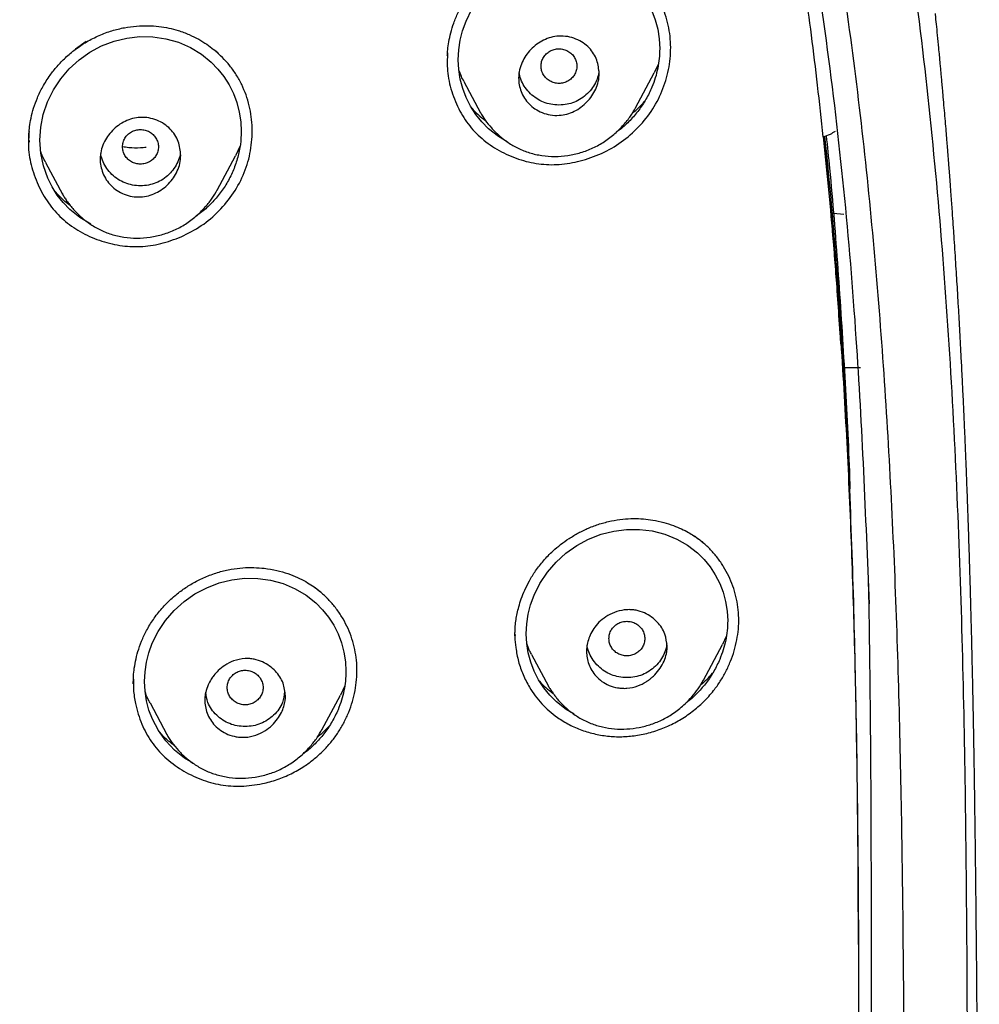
# Model space of a CAD drawing. Header units: millimetres. Extents: x 8 to 1894, y 12 to 2738.
# Tile 91 of 158: x 730 to 751, y 1861 to 1883. Entities that reach past the tile are written whole.
import ezdxf

# ---------------------------------------------------------------- set-up
doc = ezdxf.new("R2010")
doc.units = ezdxf.units.MM

msp = doc.modelspace()

# ---------------------------------------------------------------- linework, layer by layer
at = {"color": 7, "linetype": 'Continuous', "lineweight": 30}
for p, q in [((731.305, 1882.126), (731.063, 1881.955)), ((739.366, 1881.702), (739.366, 1881.684)), ((744.081, 1881.633), (743.985, 1881.428)), ((743.57, 1880.646), (743.986, 1881.427)), ((739.737, 1881.238), (740.112, 1880.534)), ((740.115, 1880.535), (740.11, 1880.543)), ((730.022, 1879.926), (730.022, 1879.914)), ((730.03, 1879.914), (730.03, 1879.883)), ((734.74, 1879.797), (734.636, 1879.576)), ((734.229, 1878.811), (734.637, 1879.576)), ((730.398, 1879.427), (730.774, 1878.722)), ((730.776, 1878.723), (730.771, 1878.734)), ((748.22, 1878.27), (747.991, 1878.29)), ((748.146, 1875.533), (748.12, 1875.919)), ((748.236, 1874.852), (748.589, 1874.852)), ((740.878, 1868.886), (740.878, 1868.867)), ((740.88, 1868.892), (740.88, 1868.868)), ((745.595, 1868.846), (745.509, 1868.667)), ((745.085, 1867.871), (745.509, 1868.666)), ((741.247, 1868.446), (741.623, 1867.741)), ((732.357, 1867.815), (732.357, 1867.8)), ((737.076, 1867.746), (736.979, 1867.539)), ((736.566, 1866.761), (736.981, 1867.538)), ((732.73, 1867.363), (733.106, 1866.657))]:
    msp.add_line(p, q, dxfattribs=at)
at = {"color": 7, "linetype": 'Continuous', "lineweight": 30, "flags": 128}
for points in [[(740.706, 1879.89), (740.507, 1880.006), (740.285, 1880.182), (740.135, 1880.335), (740.002, 1880.502), (739.888, 1880.683), (739.791, 1880.878), (739.713, 1881.082), (739.658, 1881.291), (739.625, 1881.505), (739.613, 1881.723), (739.624, 1881.941), (739.656, 1882.158), (739.71, 1882.371), (739.786, 1882.583), (739.916, 1882.848)], [(743.933, 1882.811), (744.009, 1882.61), (744.065, 1882.401), (744.099, 1882.186), (744.11, 1881.969), (744.11, 1881.969)], [(731.409, 1878.047), (731.405, 1878.049), (731.159, 1878.197), (730.938, 1878.377), (730.788, 1878.532), (730.656, 1878.701), (730.542, 1878.883), (730.446, 1879.08), (730.348, 1879.355), (730.29, 1879.637), (730.27, 1879.926), (730.289, 1880.215), (730.346, 1880.501), (730.443, 1880.784), (730.572, 1881.048), (730.735, 1881.297), (730.926, 1881.522), (731.145, 1881.72), (731.389, 1881.891), (731.649, 1882.029), (731.929, 1882.137), (732.213, 1882.206), (732.503, 1882.239), (732.795, 1882.234), (733.081, 1882.191), (733.362, 1882.111), (733.63, 1881.995), (733.876, 1881.847), (734.098, 1881.668), (734.247, 1881.514), (734.379, 1881.346), (734.494, 1881.163), (734.591, 1880.967), (734.666, 1880.764), (734.721, 1880.555), (734.755, 1880.339), (734.766, 1880.122), (734.766, 1880.122)], [(742.201, 1867.113), (742.024, 1867.214), (741.803, 1867.386), (741.653, 1867.536), (741.52, 1867.7), (741.405, 1867.878), (741.308, 1868.071), (741.23, 1868.273), (741.174, 1868.481), (741.141, 1868.693), (741.129, 1868.91), (741.14, 1869.128), (741.173, 1869.343), (741.228, 1869.557), (741.305, 1869.768), (741.436, 1870.033), (741.602, 1870.282), (741.797, 1870.508), (742.017, 1870.708), (742.258, 1870.878), (742.522, 1871.02), (742.8, 1871.129), (743.083, 1871.202), (743.371, 1871.239), (743.661, 1871.239), (743.944, 1871.203), (744.221, 1871.131), (744.489, 1871.023), (744.733, 1870.884), (744.954, 1870.713), (745.104, 1870.564), (745.236, 1870.401), (745.351, 1870.224), (745.449, 1870.033), (745.526, 1869.833), (745.581, 1869.627), (745.616, 1869.412), (745.627, 1869.197), (745.627, 1869.197)], [(733.695, 1866.017), (733.496, 1866.134), (733.275, 1866.31), (733.08, 1866.516), (732.916, 1866.747), (732.783, 1867.002), (732.706, 1867.205), (732.651, 1867.413), (732.618, 1867.625), (732.607, 1867.841), (732.618, 1868.058), (732.65, 1868.273), (732.705, 1868.485), (732.781, 1868.695), (732.911, 1868.958), (733.076, 1869.206), (733.27, 1869.43), (733.49, 1869.627), (733.734, 1869.798), (733.996, 1869.936), (734.274, 1870.043), (734.558, 1870.113), (734.847, 1870.147), (735.138, 1870.144), (735.423, 1870.104), (735.702, 1870.027), (735.969, 1869.914), (736.213, 1869.771), (736.435, 1869.595), (736.584, 1869.445), (736.716, 1869.279), (736.831, 1869.1), (736.927, 1868.907), (737.003, 1868.707), (737.059, 1868.499), (737.093, 1868.285), (737.104, 1868.07), (737.104, 1868.07)]]:
    msp.add_lwpolyline(points, dxfattribs=at)
at = {"color": 7, "linetype": 'Continuous', "lineweight": 30}
for points, knots in [([(746.132, 1815.757), (746.593, 1816.986), (747.512, 1819.43), (748.495, 1823.2), (749.27, 1826.981), (749.853, 1830.774), (750.34, 1834.96), (750.695, 1839.539), (750.905, 1844.504), (751, 1850.051), (750.99, 1856.181), (750.978, 1862.911), (750.875, 1869.659), (750.555, 1876.437), (750.011, 1882.093), (749.341, 1886.616), (748.676, 1890.014), (747.796, 1893.398), (746.641, 1896.743), (745.224, 1899.819), (743.546, 1902.583), (741.653, 1904.998), (739.443, 1907.143), (737.004, 1908.998), (734.422, 1910.596), (731.301, 1912.198), (727.614, 1913.72), (723.365, 1915.089), (719.049, 1916.171), (714.683, 1916.999), (710.282, 1917.567), (705.871, 1917.891), (701.478, 1918.018), (697.107, 1918.029), (692.736, 1918.017), (688.344, 1917.889), (683.933, 1917.567), (679.531, 1917), (675.166, 1916.172), (670.85, 1915.09), (666.6, 1913.72), (662.914, 1912.199), (659.793, 1910.597), (657.21, 1908.999), (654.772, 1907.144), (652.562, 1904.999), (650.668, 1902.583), (648.991, 1899.82), (647.573, 1896.743), (646.418, 1893.398), (645.539, 1890.015), (644.873, 1886.617), (644.203, 1882.094), (643.659, 1876.438), (643.34, 1869.66), (643.237, 1862.911), (643.225, 1856.181), (643.214, 1849.6), (643.338, 1843.147), (643.685, 1836.823), (644.263, 1831.363), (644.982, 1826.779), (645.752, 1823.066), (646.726, 1819.364), (647.629, 1816.964), (648.083, 1815.757)], [0, 0, 0, 0, 0.01422, 0.028301, 0.042283, 0.056188, 0.070046, 0.088148, 0.106186, 0.124159, 0.148558, 0.172923, 0.197399, 0.221993, 0.24671, 0.259145, 0.27167, 0.284302, 0.297067, 0.309991, 0.320883, 0.3319, 0.342924, 0.353811, 0.364567, 0.375221, 0.391058, 0.40678, 0.422432, 0.438055, 0.453668, 0.469227, 0.484683, 0.500001, 0.515318, 0.530774, 0.546334, 0.561944, 0.577571, 0.59322, 0.608942, 0.624779, 0.635434, 0.646191, 0.657076, 0.668103, 0.679114, 0.690014, 0.702933, 0.7157, 0.728331, 0.740856, 0.753291, 0.778008, 0.802602, 0.827078, 0.851444, 0.875842, 0.898728, 0.921719, 0.944802, 0.958463, 0.9722, 0.986034, 1, 1, 1, 1]), ([(744.739, 1815.879), (745.115, 1816.867), (745.867, 1818.84), (746.729, 1821.881), (747.443, 1824.951), (748.014, 1828.045), (748.474, 1831.154), (748.907, 1834.867), (749.256, 1839.185), (749.479, 1844.107), (749.58, 1849.251), (749.585, 1854.616), (749.57, 1860.206), (749.512, 1865.798), (749.34, 1871.395), (748.985, 1876.991), (748.481, 1881.644), (747.916, 1885.349), (747.389, 1888.116), (746.731, 1890.86), (745.916, 1893.569), (744.909, 1896.22), (743.78, 1898.572), (742.562, 1900.615), (741.314, 1902.363), (739.899, 1903.989), (738.155, 1905.637), (736.053, 1907.245), (733.602, 1908.777), (730.864, 1910.199), (727.851, 1911.495), (724.575, 1912.652), (721.236, 1913.618), (717.85, 1914.414), (714.145, 1915.105), (710.119, 1915.633), (705.784, 1915.961), (701.445, 1916.093), (697.108, 1916.106), (692.771, 1916.091), (688.43, 1915.958), (684.095, 1915.634), (680.069, 1915.105), (676.364, 1914.415), (672.979, 1913.618), (669.64, 1912.651), (666.364, 1911.494), (663.349, 1910.2), (660.612, 1908.777), (658.162, 1907.245), (656.061, 1905.636), (654.316, 1903.989), (652.903, 1902.362), (651.652, 1900.616), (650.437, 1898.572), (649.307, 1896.22), (648.299, 1893.569), (647.485, 1890.86), (646.827, 1888.116), (646.299, 1885.35), (645.734, 1881.644), (645.231, 1876.992), (644.876, 1871.395), (644.703, 1865.798), (644.645, 1860.206), (644.63, 1854.617), (644.636, 1849.326), (644.73, 1844.331), (644.934, 1839.633), (645.293, 1834.941), (645.773, 1830.841), (646.323, 1827.337), (646.885, 1824.423), (647.579, 1821.533), (648.408, 1818.67), (649.119, 1816.81), (649.475, 1815.879)], [0, 0, 0, 0, 0.011709, 0.0234, 0.035079, 0.046745, 0.058401, 0.070053, 0.08835, 0.106637, 0.124908, 0.145647, 0.166375, 0.187119, 0.207887, 0.228673, 0.249479, 0.259892, 0.270315, 0.28075, 0.291198, 0.301658, 0.31213, 0.319994, 0.327864, 0.335737, 0.343609, 0.354092, 0.364563, 0.37502, 0.38755, 0.400066, 0.41258, 0.425091, 0.437599, 0.45323, 0.468841, 0.484431, 0.499999, 0.515569, 0.531166, 0.546782, 0.562408, 0.574915, 0.587424, 0.599934, 0.612454, 0.624987, 0.635443, 0.645912, 0.656393, 0.664263, 0.672136, 0.680006, 0.687871, 0.698343, 0.708803, 0.71925, 0.729685, 0.740108, 0.750521, 0.771326, 0.792113, 0.81288, 0.833624, 0.854353, 0.875091, 0.892532, 0.909986, 0.927451, 0.944927, 0.955919, 0.966921, 0.977933, 0.988958, 1, 1, 1, 1]), ([(747.762, 1879.999), (747.72, 1880.384), (747.638, 1881.14), (747.501, 1882.255), (747.357, 1883.33), (747.202, 1884.378), (747.02, 1885.506), (746.805, 1886.712), (746.552, 1887.979), (746.289, 1889.16), (746.02, 1890.256), (745.747, 1891.269), (745.461, 1892.242), (745.159, 1893.178), (744.844, 1894.085), (744.616, 1894.677), (744.503, 1894.971)], [0, 0, 0, 0, 0.075629, 0.148774, 0.219442, 0.287672, 0.355801, 0.442638, 0.526807, 0.608264, 0.678737, 0.747131, 0.812909, 0.876424, 0.938775, 1, 1, 1, 1]), ([(748.792, 1869.573), (748.712, 1871.549), (748.542, 1875.75), (748.023, 1881.056), (747.334, 1885.466), (746.925, 1887.731), (746.613, 1888.868), (746.597, 1888.926)], [0, 0, 0, 0, 0.304408, 0.647009, 0.818932, 0.990796, 1, 1, 1, 1]), ([(739.367, 1881.818), (739.37, 1881.859), (739.376, 1881.961), (739.4, 1882.129), (739.443, 1882.33), (739.511, 1882.549), (739.609, 1882.783), (739.742, 1883.028), (739.915, 1883.275), (740.11, 1883.495), (740.32, 1883.686), (740.537, 1883.847), (740.78, 1883.995), (740.958, 1884.072), (741.049, 1884.111)], [0, 0, 0, 0, 0.0423082, 0.103352, 0.1721196, 0.2487247, 0.333331, 0.4257854, 0.5253, 0.6320957, 0.7171991, 0.8067541, 0.9009461, 1, 1, 1, 1]), ([(742.453, 1879.494), (742.613, 1879.551), (742.933, 1879.667), (743.363, 1879.952), (743.735, 1880.305), (744.034, 1880.724), (744.241, 1881.191), (744.353, 1881.685), (744.364, 1882.187), (744.271, 1882.677), (744.073, 1883.129), (743.79, 1883.533), (743.54, 1883.741), (743.415, 1883.845)], [0, 0, 0, 0, 0.091727, 0.18295, 0.273894, 0.364886, 0.455868, 0.546584, 0.637206, 0.728054, 0.818937, 0.909565, 1, 1, 1, 1]), ([(742.317, 1808.875), (742.364, 1808.939), (742.458, 1809.069), (742.591, 1809.259), (742.713, 1809.432), (742.816, 1809.58), (742.917, 1809.728), (743.019, 1809.878), (743.126, 1810.038), (743.261, 1810.241), (743.43, 1810.5), (743.639, 1810.827), (743.817, 1811.115), (743.964, 1811.356), (744.075, 1811.541), (744.184, 1811.725), (744.286, 1811.901), (744.382, 1812.068), (744.481, 1812.241), (744.586, 1812.43), (744.695, 1812.628), (744.798, 1812.819), (744.89, 1812.992), (744.964, 1813.133), (745.021, 1813.242), (745.064, 1813.325), (745.106, 1813.408), (745.156, 1813.506), (745.218, 1813.628), (745.29, 1813.773), (745.368, 1813.931), (745.446, 1814.092), (745.517, 1814.24), (745.576, 1814.364), (745.623, 1814.464), (745.666, 1814.557), (745.715, 1814.663), (745.777, 1814.796), (745.847, 1814.952), (745.921, 1815.117), (745.994, 1815.281), (746.062, 1815.437), (746.125, 1815.584), (746.182, 1815.718), (746.23, 1815.83), (746.265, 1815.915), (746.294, 1815.984), (746.321, 1816.05), (746.353, 1816.127), (746.399, 1816.239), (746.461, 1816.392), (746.54, 1816.59), (746.629, 1816.818), (746.733, 1817.085), (746.85, 1817.395), (746.964, 1817.706), (747.06, 1817.972), (747.136, 1818.187), (747.209, 1818.394), (747.29, 1818.629), (747.381, 1818.899), (747.461, 1819.141), (747.527, 1819.343), (747.571, 1819.482), (747.61, 1819.602), (747.639, 1819.695), (747.663, 1819.773), (747.689, 1819.855), (747.72, 1819.956), (747.763, 1820.094), (747.816, 1820.268), (747.874, 1820.465), (747.931, 1820.657), (747.983, 1820.836), (748.039, 1821.028), (748.095, 1821.225), (748.151, 1821.427), (748.2, 1821.605), (748.245, 1821.768), (748.288, 1821.928), (748.334, 1822.101), (748.387, 1822.302), (748.445, 1822.526), (748.523, 1822.831), (748.617, 1823.212), (748.725, 1823.659), (748.824, 1824.087), (748.898, 1824.414), (748.948, 1824.638), (748.975, 1824.763), (748.998, 1824.867), (749.019, 1824.964), (749.045, 1825.085), (749.078, 1825.243), (749.12, 1825.442), (749.173, 1825.7), (749.238, 1826.019), (749.313, 1826.4), (749.393, 1826.819), (749.458, 1827.173), (749.506, 1827.437), (749.533, 1827.588), (749.553, 1827.701), (749.567, 1827.784), (749.58, 1827.856), (749.594, 1827.938), (749.612, 1828.043), (749.637, 1828.184), (749.667, 1828.361), (749.701, 1828.565), (749.735, 1828.773), (749.767, 1828.975), (749.811, 1829.247), (749.863, 1829.585), (749.925, 1829.991), (749.984, 1830.395), (750.03, 1830.716), (750.061, 1830.944), (750.078, 1831.066), (750.091, 1831.16), (750.101, 1831.232), (750.11, 1831.3), (750.122, 1831.389), (750.139, 1831.515), (750.161, 1831.681), (750.187, 1831.884), (750.23, 1832.224), (750.286, 1832.673), (750.349, 1833.204), (750.4, 1833.654), (750.442, 1834.03), (750.474, 1834.334), (750.502, 1834.602), (750.526, 1834.832), (750.546, 1835.029), (750.564, 1835.213), (750.583, 1835.41), (750.605, 1835.641), (750.629, 1835.905), (750.656, 1836.2), (750.684, 1836.516), (750.713, 1836.848), (750.74, 1837.184), (750.767, 1837.516), (750.792, 1837.845), (750.817, 1838.17), (750.838, 1838.471), (750.857, 1838.741), (750.873, 1838.972), (750.887, 1839.176), (750.897, 1839.341), (750.906, 1839.471), (750.912, 1839.573), (750.919, 1839.68), (750.926, 1839.804), (750.936, 1839.956), (750.946, 1840.134), (750.958, 1840.333), (750.97, 1840.54), (750.981, 1840.744), (750.991, 1840.941), (751.001, 1841.131), (751.014, 1841.374), (751.028, 1841.662), (751.043, 1841.988), (751.057, 1842.289), (751.069, 1842.568), (751.08, 1842.826), (751.089, 1843.06), (751.096, 1843.24), (751.101, 1843.369), (751.105, 1843.462), (751.109, 1843.568), (751.113, 1843.701), (751.119, 1843.861), (751.125, 1844.051), (751.134, 1844.297), (751.143, 1844.59), (751.153, 1844.914), (751.161, 1845.227), (751.171, 1845.598), (751.181, 1846.019), (751.192, 1846.48), (751.2, 1846.909), (751.206, 1847.241), (751.21, 1847.486), (751.213, 1847.651), (751.215, 1847.813), (751.217, 1847.96), (751.219, 1848.082), (751.22, 1848.17), (751.221, 1848.241), (751.222, 1848.314), (751.223, 1848.409), (751.225, 1848.55), (751.228, 1848.746), (751.23, 1849.005), (751.233, 1849.308), (751.236, 1849.641), (751.239, 1850.086), (751.242, 1850.642), (751.245, 1851.315), (751.245, 1852.014), (751.245, 1852.741), (751.244, 1853.365), (751.242, 1853.863), (751.241, 1854.21), (751.239, 1854.511), (751.238, 1854.767), (751.237, 1854.968), (751.236, 1855.118), (751.235, 1855.23), (751.235, 1855.338), (751.234, 1855.456), (751.233, 1855.62), (751.232, 1855.838), (751.23, 1856.117), (751.227, 1856.438), (751.225, 1856.8), (751.222, 1857.204), (751.217, 1857.794), (751.211, 1858.547), (751.204, 1859.442), (751.197, 1860.308), (751.19, 1861.144), (751.183, 1861.949), (751.175, 1862.723), (751.167, 1863.47), (751.158, 1864.19), (751.149, 1864.88), (751.142, 1865.419), (751.136, 1865.811), (751.132, 1866.054), (751.128, 1866.25), (751.126, 1866.405), (751.123, 1866.543), (751.121, 1866.69), (751.118, 1866.859), (751.114, 1867.049), (751.11, 1867.268), (751.105, 1867.509), (751.098, 1867.836), (751.09, 1868.228), (751.081, 1868.609), (751.074, 1868.901), (751.068, 1869.107), (751.063, 1869.298), (751.059, 1869.468), (751.055, 1869.618), (751.051, 1869.762), (751.046, 1869.929), (751.04, 1870.134), (751.033, 1870.372), (751.025, 1870.628), (751.017, 1870.889), (751.009, 1871.153), (750.999, 1871.428), (750.99, 1871.697), (750.981, 1871.947), (750.972, 1872.173), (750.963, 1872.425), (750.951, 1872.728), (750.936, 1873.084), (750.92, 1873.451), (750.905, 1873.809), (750.889, 1874.145), (750.873, 1874.476), (750.856, 1874.825), (750.836, 1875.199), (750.816, 1875.587), (750.795, 1875.96), (750.775, 1876.312), (750.756, 1876.626), (750.738, 1876.917), (750.72, 1877.198), (750.701, 1877.494), (750.681, 1877.799), (750.66, 1878.101), (750.642, 1878.36), (750.626, 1878.58), (750.611, 1878.78), (750.596, 1878.989), (750.581, 1879.187), (750.568, 1879.353), (750.557, 1879.492), (750.547, 1879.623), (750.536, 1879.766), (750.522, 1879.937), (750.506, 1880.135), (750.487, 1880.355), (750.467, 1880.59), (750.447, 1880.82), (750.43, 1881.019), (750.415, 1881.182), (750.403, 1881.318), (750.391, 1881.444), (750.38, 1881.563), (750.369, 1881.686), (750.356, 1881.826), (750.337, 1882.023), (750.314, 1882.258), (750.29, 1882.506), (750.274, 1882.666), (750.266, 1882.744), (750.265, 1882.751)], [0, 0, 0, 0, 0.003145, 0.006366, 0.009143, 0.01148, 0.013454, 0.016205, 0.018584, 0.021023, 0.025791, 0.030886, 0.036347, 0.039169, 0.042023, 0.044896, 0.04759, 0.050044, 0.052507, 0.055469, 0.058583, 0.061438, 0.064036, 0.066315, 0.067706, 0.068906, 0.069985, 0.071398, 0.073226, 0.075359, 0.07781, 0.080156, 0.082385, 0.084264, 0.085573, 0.086737, 0.088269, 0.090192, 0.092505, 0.094975, 0.097323, 0.099549, 0.101653, 0.103632, 0.105267, 0.106443, 0.107251, 0.10817, 0.109268, 0.110546, 0.112919, 0.115736, 0.118941, 0.122511, 0.12702, 0.13195, 0.135549, 0.138094, 0.140957, 0.144158, 0.147873, 0.152145, 0.154199, 0.156234, 0.15789, 0.159146, 0.160048, 0.161119, 0.162509, 0.164219, 0.166823, 0.169658, 0.172297, 0.174737, 0.176973, 0.180158, 0.182829, 0.18524, 0.187443, 0.189477, 0.191776, 0.19451, 0.197651, 0.200926, 0.206932, 0.213139, 0.219032, 0.224289, 0.22638, 0.228077, 0.229361, 0.230564, 0.23201, 0.234271, 0.23695, 0.240044, 0.244684, 0.249813, 0.255433, 0.261543, 0.264057, 0.266073, 0.26759, 0.268609, 0.269411, 0.270506, 0.271906, 0.273611, 0.276187, 0.279034, 0.281813, 0.284518, 0.287149, 0.292753, 0.298065, 0.303444, 0.30894, 0.310936, 0.312574, 0.313832, 0.31471, 0.315463, 0.316555, 0.318288, 0.320507, 0.323214, 0.326405, 0.334121, 0.341206, 0.347648, 0.352134, 0.356225, 0.359804, 0.362859, 0.365389, 0.367697, 0.3702, 0.373248, 0.376922, 0.380733, 0.385043, 0.389543, 0.394001, 0.398418, 0.40279, 0.407115, 0.411392, 0.414767, 0.41788, 0.420594, 0.422909, 0.42445, 0.425747, 0.426997, 0.428722, 0.430687, 0.433052, 0.435803, 0.4386, 0.441308, 0.443929, 0.44646, 0.448902, 0.453603, 0.457925, 0.461901, 0.4656, 0.469022, 0.472169, 0.474939, 0.476194, 0.477288, 0.478669, 0.480427, 0.482564, 0.485078, 0.48797, 0.492407, 0.496741, 0.500899, 0.504881, 0.511555, 0.517668, 0.523292, 0.528662, 0.530904, 0.533101, 0.535253, 0.537336, 0.538995, 0.540113, 0.540868, 0.541805, 0.543062, 0.544638, 0.547444, 0.550901, 0.555006, 0.559557, 0.564224, 0.572838, 0.581817, 0.591169, 0.600898, 0.610975, 0.616227, 0.620873, 0.624912, 0.628343, 0.631168, 0.632961, 0.634379, 0.635711, 0.637296, 0.639133, 0.642336, 0.646099, 0.650421, 0.655303, 0.660742, 0.666739, 0.67915, 0.691211, 0.702879, 0.714133, 0.724958, 0.735354, 0.745327, 0.755065, 0.764292, 0.773003, 0.776665, 0.77995, 0.782711, 0.784514, 0.78611, 0.788223, 0.790339, 0.792853, 0.795765, 0.799064, 0.802423, 0.80873, 0.814651, 0.817525, 0.820297, 0.82284, 0.825083, 0.827026, 0.828766, 0.830799, 0.83363, 0.836923, 0.840331, 0.843768, 0.847239, 0.850744, 0.854566, 0.85782, 0.860566, 0.863493, 0.867746, 0.872485, 0.877526, 0.882175, 0.886591, 0.890754, 0.895186, 0.900333, 0.905477, 0.91043, 0.915029, 0.91932, 0.922798, 0.926505, 0.930404, 0.93443, 0.938546, 0.942339, 0.94463, 0.947237, 0.950259, 0.952895, 0.955046, 0.956838, 0.958385, 0.960243, 0.962513, 0.965157, 0.968073, 0.971254, 0.974476, 0.977237, 0.979171, 0.980964, 0.982626, 0.984207, 0.985722, 0.987512, 0.989812, 0.993588, 0.996894, 0.999719, 1, 1, 1, 1]), ([(731.312, 1882.122), (731.406, 1882.172), (731.589, 1882.271), (731.875, 1882.373), (732.154, 1882.442), (732.424, 1882.478), (732.681, 1882.486), (732.923, 1882.47), (733.148, 1882.433), (733.375, 1882.374), (733.598, 1882.291), (733.811, 1882.185), (733.992, 1882.073), (734.136, 1881.967), (734.217, 1881.895), (734.251, 1881.865)], [0, 0, 0, 0, 0.098963, 0.193333, 0.283196, 0.368584, 0.449526, 0.526071, 0.598294, 0.666278, 0.750151, 0.826323, 0.894841, 0.955732, 1, 1, 1, 1]), ([(742.76, 1881.414), (742.756, 1881.353), (742.747, 1881.234), (742.668, 1881.011), (742.498, 1880.765), (742.258, 1880.588), (742.038, 1880.504), (741.856, 1880.474), (741.668, 1880.484), (741.485, 1880.535), (741.323, 1880.619), (741.147, 1880.766), (741, 1880.999), (740.948, 1881.274), (740.974, 1881.497), (741.052, 1881.72), (741.222, 1881.965), (741.461, 1882.142), (741.681, 1882.226), (741.864, 1882.256), (742.054, 1882.245), (742.24, 1882.192), (742.403, 1882.106), (742.576, 1881.957), (742.726, 1881.726), (742.749, 1881.515), (742.76, 1881.414)], [0, 0, 0, 0, 0.032632, 0.064119, 0.124954, 0.187231, 0.218455, 0.249642, 0.285112, 0.319496, 0.352554, 0.384421, 0.4445, 0.500367, 0.532806, 0.564248, 0.624922, 0.687168, 0.718249, 0.749454, 0.785671, 0.820496, 0.853976, 0.885863, 0.945522, 1, 1, 1, 1]), ([(730.021, 1879.863), (730.021, 1879.876), (730.021, 1879.906), (730.021, 1879.976), (730.025, 1880.084), (730.04, 1880.239), (730.072, 1880.43), (730.128, 1880.647), (730.215, 1880.882), (730.336, 1881.129), (730.485, 1881.364), (730.656, 1881.581), (730.843, 1881.775), (731.061, 1881.963), (731.227, 1882.068), (731.312, 1882.122)], [0, 0, 0, 0, 0.01458, 0.03547, 0.078702, 0.136247, 0.208126, 0.294368, 0.383189, 0.483575, 0.595582, 0.687201, 0.785232, 0.889541, 1, 1, 1, 1]), ([(733.424, 1877.768), (733.578, 1877.846), (733.886, 1878), (734.281, 1878.34), (734.607, 1878.74), (734.809, 1879.121), (734.92, 1879.443), (734.996, 1879.774), (735.027, 1880.197), (734.972, 1880.616), (734.877, 1880.937), (734.781, 1881.169), (734.659, 1881.388), (734.469, 1881.659), (734.287, 1881.827), (734.167, 1881.938)], [0, 0, 0, 0, 0.10057, 0.200837, 0.300932, 0.400986, 0.451068, 0.501077, 0.60095, 0.700925, 0.751055, 0.801297, 0.851497, 0.901541, 1, 1, 1, 1]), ([(741.46, 1881.58), (741.463, 1881.546), (741.468, 1881.479), (741.51, 1881.385), (741.574, 1881.304), (741.658, 1881.242), (741.756, 1881.203), (741.86, 1881.189), (741.965, 1881.203), (742.062, 1881.242), (742.146, 1881.304), (742.21, 1881.386), (742.25, 1881.48), (742.265, 1881.581), (742.25, 1881.682), (742.21, 1881.776), (742.146, 1881.857), (742.061, 1881.919), (741.964, 1881.958), (741.859, 1881.971), (741.755, 1881.957), (741.657, 1881.918), (741.573, 1881.857), (741.51, 1881.775), (741.468, 1881.681), (741.462, 1881.614), (741.46, 1881.58)], [0, 0, 0, 0, 0.041659, 0.083341, 0.125, 0.166659, 0.208341, 0.25, 0.291659, 0.333341, 0.375, 0.416659, 0.458341, 0.5, 0.541659, 0.583341, 0.625, 0.666659, 0.708341, 0.75, 0.791659, 0.833341, 0.875, 0.916659, 0.958341, 1, 1, 1, 1]), ([(744.11, 1881.969), (744.108, 1881.896), (744.104, 1881.751), (744.07, 1881.534), (744.014, 1881.318), (743.929, 1881.085), (743.809, 1880.839), (743.645, 1880.589), (743.451, 1880.365), (743.28, 1880.201), (743.169, 1880.125), (743.138, 1880.104)], [0, 0, 0, 0, 0.101242, 0.202271, 0.3042, 0.408124, 0.544211, 0.678926, 0.81467, 0.949259, 1, 1, 1, 1]), ([(739.372, 1881.876), (739.366, 1881.743), (739.355, 1881.45), (739.455, 1881.009), (739.631, 1880.575), (739.89, 1880.191), (740.225, 1879.873), (740.623, 1879.629), (741.06, 1879.456), (741.52, 1879.373), (741.99, 1879.379), (742.297, 1879.455), (742.453, 1879.494)], [0, 0, 0, 0, 0.085829, 0.187763, 0.291557, 0.391058, 0.490455, 0.593944, 0.697638, 0.797475, 0.897086, 1, 1, 1, 1]), ([(739.741, 1881.24), (739.72, 1881.276), (739.673, 1881.356), (739.643, 1881.444), (739.626, 1881.493)], [0, 0, 0, 0, 0.44589, 1, 1, 1, 1]), ([(742.749, 1881.472), (742.748, 1881.45), (742.742, 1881.373), (742.698, 1881.245), (742.616, 1881.095), (742.5, 1880.963), (742.363, 1880.851), (742.208, 1880.77), (742.039, 1880.721), (741.861, 1880.706), (741.682, 1880.721), (741.513, 1880.769), (741.357, 1880.85), (741.221, 1880.961), (741.105, 1881.094), (741.022, 1881.244), (740.98, 1881.36), (740.974, 1881.425), (740.974, 1881.435)], [0, 0, 0, 0, 0.025994, 0.093617, 0.161128, 0.231333, 0.301742, 0.369298, 0.436804, 0.507068, 0.577526, 0.645077, 0.712529, 0.782704, 0.853287, 0.920957, 0.988513, 1, 1, 1, 1]), ([(739.916, 1880.638), (739.959, 1880.592), (740.055, 1880.49), (740.167, 1880.404), (740.228, 1880.356)], [0, 0, 0, 0, 0.444206, 1, 1, 1, 1]), ([(740.108, 1880.543), (740.142, 1880.486), (740.213, 1880.366), (740.356, 1880.193), (740.521, 1880.025), (740.722, 1879.87), (740.949, 1879.739), (741.203, 1879.638), (741.478, 1879.577), (741.767, 1879.557), (742.059, 1879.578), (742.346, 1879.642), (742.623, 1879.746), (742.881, 1879.891), (743.11, 1880.068), (743.302, 1880.261), (743.457, 1880.454), (743.535, 1880.588), (743.571, 1880.651)], [0, 0, 0, 0, 0.046517, 0.098641, 0.156655, 0.217464, 0.280522, 0.345544, 0.41277, 0.481609, 0.550635, 0.619718, 0.688795, 0.757933, 0.826951, 0.890975, 0.948543, 1, 1, 1, 1]), ([(743.494, 1880.525), (743.548, 1880.568), (743.648, 1880.648), (743.731, 1880.745), (743.769, 1880.789)], [0, 0, 0, 0, 0.5441908, 1, 1, 1, 1]), ([(733.416, 1879.586), (733.412, 1879.525), (733.404, 1879.406), (733.325, 1879.184), (733.157, 1878.939), (732.916, 1878.763), (732.695, 1878.681), (732.515, 1878.653), (732.331, 1878.664), (732.152, 1878.714), (731.992, 1878.797), (731.813, 1878.943), (731.659, 1879.181), (731.604, 1879.461), (731.631, 1879.689), (731.707, 1879.91), (731.877, 1880.155), (732.117, 1880.331), (732.337, 1880.413), (732.518, 1880.441), (732.704, 1880.429), (732.885, 1880.378), (733.047, 1880.293), (733.223, 1880.146), (733.381, 1879.91), (733.405, 1879.692), (733.416, 1879.586)], [0, 0, 0, 0, 0.032495, 0.063949, 0.124943, 0.187267, 0.218478, 0.249627, 0.283691, 0.317081, 0.349532, 0.381253, 0.44214, 0.500344, 0.532652, 0.564058, 0.624902, 0.687199, 0.718271, 0.749443, 0.784112, 0.817865, 0.850702, 0.882375, 0.942923, 1, 1, 1, 1]), ([(732.116, 1879.778), (732.119, 1879.744), (732.125, 1879.677), (732.167, 1879.583), (732.23, 1879.501), (732.315, 1879.44), (732.412, 1879.401), (732.517, 1879.387), (732.621, 1879.401), (732.719, 1879.44), (732.803, 1879.502), (732.867, 1879.583), (732.907, 1879.677), (732.921, 1879.779), (732.907, 1879.88), (732.866, 1879.974), (732.802, 1880.055), (732.718, 1880.116), (732.621, 1880.155), (732.516, 1880.169), (732.411, 1880.155), (732.314, 1880.116), (732.23, 1880.054), (732.167, 1879.973), (732.125, 1879.879), (732.119, 1879.811), (732.116, 1879.778)], [0, 0, 0, 0, 0.041659, 0.083341, 0.125, 0.166659, 0.208341, 0.25, 0.291659, 0.333341, 0.375, 0.416659, 0.458341, 0.5, 0.541659, 0.583341, 0.625, 0.666659, 0.708341, 0.75, 0.791659, 0.833341, 0.875, 0.916659, 0.958341, 1, 1, 1, 1]), ([(730.03, 1880.12), (730.021, 1880.003), (730.001, 1879.733), (730.08, 1879.309), (730.244, 1878.872), (730.482, 1878.473), (730.792, 1878.136), (731.168, 1877.869), (731.594, 1877.68), (732.048, 1877.564), (732.512, 1877.539), (732.978, 1877.601), (733.274, 1877.712), (733.424, 1877.768)], [0, 0, 0, 0, 0.070056, 0.161446, 0.25666, 0.350729, 0.441583, 0.5329, 0.628286, 0.722518, 0.813666, 0.905072, 1, 1, 1, 1]), ([(734.766, 1880.122), (734.763, 1880.025), (734.755, 1879.831), (734.694, 1879.542), (734.598, 1879.262), (734.467, 1878.994), (734.304, 1878.746), (734.111, 1878.523), (733.93, 1878.352), (733.807, 1878.268), (733.765, 1878.24)], [0, 0, 0, 0, 0.132587, 0.265294, 0.400566, 0.534328, 0.666636, 0.79978, 0.932057, 1, 1, 1, 1]), ([(747.762, 1879.999), (747.816, 1880.018), (747.912, 1880.051), (747.996, 1880.107), (748.033, 1880.131)], [0, 0, 0, 0, 0.562325, 1, 1, 1, 1]), ([(747.762, 1879.999), (747.84, 1879.211), (747.997, 1877.634), (748.17, 1875.261), (748.306, 1872.882), (748.405, 1870.497), (748.474, 1868.106), (748.526, 1865.254), (748.552, 1861.94), (748.554, 1858.165), (748.554, 1854.702), (748.543, 1851.552), (748.508, 1848.714), (748.468, 1846.575), (748.422, 1845.383), (748.412, 1845.138)], [0, 0, 0, 0, 0.06806, 0.136238, 0.204542, 0.272974, 0.341528, 0.410192, 0.518278, 0.626519, 0.734816, 0.816069, 0.897415, 0.978923, 1, 1, 1, 1]), ([(748.118, 1875.919), (748.102, 1876.161), (748.058, 1876.819), (747.972, 1877.896), (747.875, 1879.016), (747.803, 1879.72), (747.774, 1880.004)], [0, 0, 0, 0, 0.177669, 0.482173, 0.791045, 1, 1, 1, 1]), ([(748.547, 1861.975), (748.545, 1862.491), (748.541, 1863.963), (748.514, 1866.393), (748.457, 1869.266), (748.366, 1871.934), (748.247, 1874.399), (748.099, 1876.657), (747.952, 1878.529), (747.834, 1879.646), (747.795, 1880.012)], [0, 0, 0, 0, 0.085686, 0.244645, 0.403677, 0.562919, 0.688186, 0.813499, 0.938794, 1, 1, 1, 1]), ([(748.365, 1872.142), (748.36, 1872.271), (748.331, 1873.152), (748.245, 1874.787), (748.099, 1877.045), (747.963, 1878.792), (747.859, 1879.785), (747.833, 1880.027)], [0, 0, 0, 0, 0.048634, 0.334886, 0.621244, 0.907562, 1, 1, 1, 1]), ([(732.647, 1879.764), (732.645, 1879.764), (732.603, 1879.758), (732.472, 1879.75), (732.295, 1879.748), (732.163, 1879.772), (732.117, 1879.78)], [0, 0, 0, 0, 0.011996, 0.240879, 0.736138, 1, 1, 1, 1]), ([(730.403, 1879.429), (730.379, 1879.47), (730.331, 1879.551), (730.301, 1879.64), (730.287, 1879.684)], [0, 0, 0, 0, 0.50875, 1, 1, 1, 1]), ([(733.404, 1879.651), (733.403, 1879.636), (733.398, 1879.565), (733.336, 1879.388), (733.201, 1879.195), (733.02, 1879.049), (732.813, 1878.939), (732.574, 1878.899), (732.339, 1878.919), (732.169, 1878.967), (732.014, 1879.048), (731.877, 1879.159), (731.761, 1879.292), (731.679, 1879.442), (731.637, 1879.557), (731.631, 1879.622), (731.631, 1879.63)], [0, 0, 0, 0, 0.0186325, 0.0869393, 0.2253621, 0.2964851, 0.3647245, 0.5032012, 0.5743743, 0.64261, 0.7107447, 0.7816269, 0.8529245, 0.9212799, 0.9895212, 1, 1, 1, 1]), ([(730.951, 1878.465), (730.949, 1878.467), (730.866, 1878.521), (730.742, 1878.633), (730.635, 1878.756), (730.591, 1878.805)], [0, 0, 0, 0, 0.013817, 0.599317, 1, 1, 1, 1]), ([(730.769, 1878.733), (730.783, 1878.707), (730.814, 1878.653), (730.869, 1878.571), (730.933, 1878.486), (731.032, 1878.366), (731.174, 1878.219), (731.376, 1878.059), (731.607, 1877.923), (731.865, 1877.819), (732.145, 1877.755), (732.438, 1877.733), (732.733, 1877.755), (733.022, 1877.818), (733.299, 1877.923), (733.556, 1878.069), (733.781, 1878.244), (733.969, 1878.434), (734.119, 1878.624), (734.196, 1878.755), (734.232, 1878.817)], [0, 0, 0, 0, 0.021421, 0.044433, 0.069256, 0.096104, 0.154899, 0.216558, 0.280504, 0.346459, 0.414774, 0.484469, 0.55414, 0.623636, 0.692885, 0.761929, 0.830226, 0.892991, 0.949483, 1, 1, 1, 1]), ([(748.155, 1875.38), (748.155, 1875.382), (748.148, 1875.497), (748.14, 1875.613), (748.131, 1875.726)], [0, 0, 0, 0, 0.0183416, 1, 1, 1, 1]), ([(740.878, 1868.86), (740.878, 1868.891), (740.878, 1868.96), (740.884, 1869.084), (740.9, 1869.22), (740.927, 1869.366), (740.964, 1869.52), (741.02, 1869.696), (741.097, 1869.891), (741.202, 1870.101), (741.339, 1870.322), (741.514, 1870.547), (741.704, 1870.741), (741.898, 1870.905), (742.087, 1871.039), (742.296, 1871.163), (742.524, 1871.272), (742.77, 1871.365), (742.942, 1871.406), (743.03, 1871.428)], [0, 0, 0, 0, 0.028721, 0.064117, 0.10653, 0.143769, 0.18768, 0.238379, 0.295861, 0.360093, 0.431015, 0.508573, 0.59291, 0.653025, 0.716274, 0.782654, 0.852123, 0.924604, 1, 1, 1, 1]), ([(743.03, 1871.428), (743.114, 1871.442), (743.278, 1871.471), (743.519, 1871.483), (743.743, 1871.475), (743.97, 1871.447), (744.194, 1871.398), (744.409, 1871.33), (744.591, 1871.253), (744.743, 1871.175), (744.866, 1871.1), (744.957, 1871.037), (745.021, 1870.987), (745.065, 1870.951), (745.097, 1870.924), (745.114, 1870.909), (745.121, 1870.903)], [0, 0, 0, 0, 0.111256, 0.216237, 0.314868, 0.407039, 0.519705, 0.620588, 0.709652, 0.786942, 0.852545, 0.906564, 0.939537, 0.966076, 0.986211, 1, 1, 1, 1]), ([(743.616, 1866.642), (743.725, 1866.664), (743.943, 1866.707), (744.258, 1866.824), (744.558, 1866.976), (744.838, 1867.164), (745.093, 1867.384), (745.3, 1867.615), (745.463, 1867.844), (745.59, 1868.063), (745.694, 1868.292), (745.777, 1868.528), (745.835, 1868.77), (745.87, 1869.014), (745.878, 1869.26), (745.86, 1869.503), (745.816, 1869.742), (745.747, 1869.974), (745.654, 1870.196), (745.54, 1870.406), (745.405, 1870.603), (745.249, 1870.784), (745.077, 1870.949), (744.947, 1871.041), (744.883, 1871.087)], [0, 0, 0, 0, 0.056089, 0.111997, 0.167755, 0.223382, 0.278923, 0.334493, 0.376223, 0.417915, 0.459567, 0.501164, 0.5427, 0.584181, 0.625645, 0.667174, 0.708764, 0.750357, 0.79197, 0.833598, 0.875225, 0.916834, 0.958429, 1, 1, 1, 1]), ([(732.356, 1867.789), (732.357, 1867.845), (732.358, 1867.962), (732.378, 1868.149), (732.415, 1868.354), (732.476, 1868.574), (732.564, 1868.809), (732.686, 1869.052), (732.845, 1869.298), (733.046, 1869.54), (733.267, 1869.749), (733.499, 1869.925), (733.734, 1870.068), (733.993, 1870.195), (734.178, 1870.255), (734.272, 1870.286)], [0, 0, 0, 0, 0.0508258, 0.1074339, 0.1698713, 0.2381939, 0.3124635, 0.392756, 0.4790745, 0.571104, 0.6690306, 0.7464937, 0.8274478, 0.9119342, 1, 1, 1, 1]), ([(734.272, 1870.286), (734.362, 1870.309), (734.537, 1870.354), (734.798, 1870.384), (735.045, 1870.389), (735.299, 1870.372), (735.554, 1870.328), (735.802, 1870.257), (736.018, 1870.171), (736.201, 1870.078), (736.354, 1869.982), (736.479, 1869.89), (736.578, 1869.806), (736.655, 1869.733), (736.698, 1869.689), (736.717, 1869.67)], [0, 0, 0, 0, 0.102021, 0.19881, 0.290389, 0.376723, 0.483569, 0.580942, 0.668844, 0.747338, 0.816431, 0.87618, 0.926663, 0.967925, 1, 1, 1, 1]), ([(748.765, 1870.122), (748.766, 1870.091), (748.775, 1869.674), (748.787, 1868.888), (748.802, 1867.782), (748.812, 1866.729), (748.82, 1865.731), (748.824, 1864.786), (748.827, 1863.895), (748.829, 1863.058), (748.83, 1862.304), (748.83, 1861.628), (748.83, 1861.169), (748.83, 1860.883), (748.83, 1860.756), (748.83, 1860.63), (748.83, 1860.507), (748.83, 1860.386), (748.83, 1860.268), (748.83, 1859.848), (748.83, 1859.109), (748.829, 1858.032), (748.826, 1856.901), (748.822, 1855.717), (748.814, 1854.481), (748.801, 1853.191), (748.783, 1851.887), (748.759, 1850.573), (748.727, 1849.252), (748.684, 1847.886), (748.63, 1846.476), (748.562, 1845.023), (748.504, 1844.039), (748.475, 1843.54)], [0, 0, 0, 0, 0.003416, 0.047103, 0.088761, 0.128389, 0.165984, 0.201547, 0.235075, 0.266567, 0.296023, 0.320259, 0.342916, 0.347786, 0.352575, 0.357286, 0.361916, 0.366468, 0.370939, 0.375331, 0.413842, 0.454356, 0.496871, 0.541384, 0.587893, 0.636393, 0.686881, 0.734905, 0.784595, 0.835949, 0.888968, 0.943651, 1, 1, 1, 1]), ([(735.244, 1865.563), (735.353, 1865.59), (735.572, 1865.645), (735.884, 1865.779), (736.154, 1865.933), (736.383, 1866.1), (736.573, 1866.268), (736.747, 1866.454), (736.901, 1866.656), (737.035, 1866.872), (737.146, 1867.099), (737.234, 1867.334), (737.299, 1867.576), (737.339, 1867.822), (737.355, 1868.07), (737.344, 1868.317), (737.306, 1868.56), (737.242, 1868.797), (737.154, 1869.025), (737.043, 1869.242), (736.91, 1869.445), (736.756, 1869.633), (736.592, 1869.799), (736.47, 1869.892), (736.413, 1869.936)], [0, 0, 0, 0, 0.058748, 0.1172771, 0.1756448, 0.2193486, 0.2630027, 0.3066463, 0.3503477, 0.394074, 0.4377489, 0.4813875, 0.5249923, 0.5685659, 0.6121242, 0.6557091, 0.6994018, 0.7431322, 0.7867888, 0.8304088, 0.8740068, 0.9175875, 0.9611584, 1, 1, 1, 1]), ([(744.276, 1868.626), (744.275, 1868.599), (744.273, 1868.544), (744.255, 1868.434), (744.211, 1868.294), (744.123, 1868.134), (744.035, 1868.027), (743.966, 1867.96), (743.925, 1867.922), (743.871, 1867.879), (743.774, 1867.812), (743.611, 1867.731), (743.426, 1867.69), (743.273, 1867.689), (743.138, 1867.704), (742.982, 1867.749), (742.819, 1867.838), (742.687, 1867.953), (742.589, 1868.086), (742.503, 1868.268), (742.469, 1868.457), (742.483, 1868.64), (742.514, 1868.776), (742.572, 1868.92), (742.661, 1869.066), (742.787, 1869.205), (742.952, 1869.324), (743.152, 1869.411), (743.334, 1869.447), (743.479, 1869.447), (743.613, 1869.429), (743.768, 1869.38), (743.928, 1869.288), (744.095, 1869.14), (744.243, 1868.922), (744.265, 1868.72), (744.276, 1868.626)], [0, 0, 0, 0, 0.014539, 0.029281, 0.059888, 0.091726, 0.125064, 0.132483, 0.142244, 0.154398, 0.168913, 0.20464, 0.249767, 0.268811, 0.287482, 0.323271, 0.357165, 0.389392, 0.419689, 0.448438, 0.500576, 0.522355, 0.546984, 0.574148, 0.604165, 0.636688, 0.672132, 0.710336, 0.751163, 0.770356, 0.788912, 0.824792, 0.858721, 0.890678, 0.948771, 1, 1, 1, 1]), ([(742.976, 1868.799), (742.979, 1868.766), (742.984, 1868.698), (743.026, 1868.604), (743.09, 1868.523), (743.174, 1868.462), (743.272, 1868.423), (743.376, 1868.409), (743.481, 1868.423), (743.578, 1868.462), (743.662, 1868.524), (743.726, 1868.605), (743.766, 1868.699), (743.781, 1868.8), (743.766, 1868.901), (743.726, 1868.995), (743.662, 1869.077), (743.578, 1869.138), (743.48, 1869.177), (743.375, 1869.191), (743.271, 1869.177), (743.174, 1869.138), (743.089, 1869.076), (743.026, 1868.995), (742.984, 1868.901), (742.979, 1868.833), (742.976, 1868.799)], [0, 0, 0, 0, 0.041659, 0.083341, 0.125, 0.166659, 0.208341, 0.25, 0.291659, 0.333341, 0.375, 0.416659, 0.458341, 0.5, 0.541659, 0.583341, 0.625, 0.666659, 0.708341, 0.75, 0.791659, 0.833341, 0.875, 0.916659, 0.958341, 1, 1, 1, 1]), ([(745.627, 1869.197), (745.625, 1869.124), (745.621, 1868.979), (745.586, 1868.762), (745.53, 1868.547), (745.444, 1868.313), (745.322, 1868.067), (745.158, 1867.817), (744.962, 1867.593), (744.808, 1867.443), (744.715, 1867.378), (744.702, 1867.369)], [0, 0, 0, 0, 0.104451, 0.208641, 0.313741, 0.420905, 0.561081, 0.699971, 0.840105, 0.978631, 1, 1, 1, 1]), ([(740.877, 1868.886), (740.877, 1868.871), (740.875, 1868.775), (740.897, 1868.574), (740.95, 1868.289), (741.053, 1867.993), (741.183, 1867.737), (741.326, 1867.521), (741.474, 1867.343), (741.64, 1867.182), (741.843, 1867.023), (742.086, 1866.875), (742.371, 1866.751), (742.673, 1866.663), (742.984, 1866.614), (743.301, 1866.603), (743.511, 1866.629), (743.616, 1866.642)], [0, 0, 0, 0, 0.010776, 0.070348, 0.147642, 0.224659, 0.302748, 0.361117, 0.41888, 0.47664, 0.535001, 0.612358, 0.689429, 0.767452, 0.845488, 0.9226, 1, 1, 1, 1]), ([(741.25, 1868.448), (741.234, 1868.475), (741.189, 1868.55), (741.16, 1868.634), (741.141, 1868.689)], [0, 0, 0, 0, 0.353121, 1, 1, 1, 1]), ([(744.265, 1868.685), (744.263, 1868.666), (744.258, 1868.59), (744.214, 1868.465), (744.132, 1868.314), (744.016, 1868.182), (743.88, 1868.071), (743.724, 1867.989), (743.555, 1867.941), (743.377, 1867.926), (743.198, 1867.94), (743.029, 1867.988), (742.873, 1868.07), (742.737, 1868.181), (742.621, 1868.313), (742.538, 1868.464), (742.496, 1868.58), (742.491, 1868.645), (742.49, 1868.655)], [0, 0, 0, 0, 0.023507, 0.091294, 0.15897, 0.229347, 0.299924, 0.367643, 0.435313, 0.50575, 0.576376, 0.644089, 0.711705, 0.78205, 0.8528, 0.920631, 0.988349, 1, 1, 1, 1]), ([(735.754, 1867.522), (735.752, 1867.485), (735.749, 1867.405), (735.719, 1867.279), (735.665, 1867.141), (735.578, 1866.998), (735.454, 1866.857), (735.291, 1866.731), (735.088, 1866.632), (734.901, 1866.595), (734.754, 1866.596), (734.623, 1866.611), (734.47, 1866.655), (734.308, 1866.743), (734.134, 1866.891), (733.992, 1867.122), (733.948, 1867.36), (733.957, 1867.518), (733.976, 1867.631), (734.019, 1867.759), (734.087, 1867.883), (734.163, 1867.99), (734.261, 1868.097), (734.405, 1868.213), (734.605, 1868.315), (734.8, 1868.357), (734.955, 1868.355), (735.087, 1868.337), (735.241, 1868.287), (735.4, 1868.194), (735.569, 1868.044), (735.719, 1867.822), (735.743, 1867.618), (735.754, 1867.522)], [0, 0, 0, 0, 0.019857, 0.04293, 0.069037, 0.098677, 0.131469, 0.167757, 0.207343, 0.250069, 0.268469, 0.28641, 0.321393, 0.354844, 0.386871, 0.446599, 0.501107, 0.516585, 0.532018, 0.562838, 0.588387, 0.60693, 0.632524, 0.664998, 0.70447, 0.750741, 0.769431, 0.787855, 0.823152, 0.856902, 0.888828, 0.947688, 1, 1, 1, 1]), ([(734.454, 1867.707), (734.456, 1867.673), (734.462, 1867.606), (734.504, 1867.512), (734.568, 1867.43), (734.652, 1867.369), (734.749, 1867.33), (734.854, 1867.316), (734.959, 1867.33), (735.056, 1867.369), (735.14, 1867.431), (735.204, 1867.512), (735.244, 1867.606), (735.258, 1867.708), (735.244, 1867.809), (735.203, 1867.903), (735.14, 1867.984), (735.055, 1868.046), (734.958, 1868.084), (734.853, 1868.098), (734.749, 1868.084), (734.651, 1868.045), (734.567, 1867.983), (734.504, 1867.902), (734.462, 1867.808), (734.456, 1867.741), (734.454, 1867.707)], [0, 0, 0, 0, 0.041659, 0.083341, 0.125, 0.166659, 0.208341, 0.25, 0.291659, 0.333341, 0.375, 0.416659, 0.458341, 0.5, 0.541659, 0.583341, 0.625, 0.666659, 0.708341, 0.75, 0.791659, 0.833341, 0.875, 0.916659, 0.958341, 1, 1, 1, 1]), ([(737.104, 1868.07), (737.102, 1867.998), (737.098, 1867.853), (737.063, 1867.637), (737.008, 1867.423), (736.922, 1867.19), (736.802, 1866.946), (736.638, 1866.698), (736.443, 1866.476), (736.276, 1866.316), (736.168, 1866.242), (736.141, 1866.224)], [0, 0, 0, 0, 0.102066, 0.203819, 0.306349, 0.410728, 0.547722, 0.683306, 0.819879, 0.95525, 1, 1, 1, 1]), ([(732.359, 1867.891), (732.358, 1867.814), (732.355, 1867.631), (732.409, 1867.292), (732.529, 1866.892), (732.752, 1866.486), (733.056, 1866.139), (733.431, 1865.859), (733.851, 1865.648), (734.301, 1865.524), (734.772, 1865.488), (735.084, 1865.538), (735.244, 1865.563)], [0, 0, 0, 0, 0.053657, 0.127119, 0.238905, 0.345934, 0.45261, 0.563385, 0.675106, 0.782429, 0.889388, 1, 1, 1, 1]), ([(741.422, 1867.852), (741.469, 1867.802), (741.565, 1867.702), (741.675, 1867.619), (741.731, 1867.576)], [0, 0, 0, 0, 0.494312, 1, 1, 1, 1]), ([(741.622, 1867.742), (741.637, 1867.716), (741.666, 1867.666), (741.719, 1867.593), (741.77, 1867.523), (741.843, 1867.429), (741.956, 1867.305), (742.124, 1867.158), (742.331, 1867.018), (742.571, 1866.902), (742.831, 1866.821), (743.102, 1866.78), (743.377, 1866.776), (743.652, 1866.811), (743.923, 1866.882), (744.188, 1866.992), (744.445, 1867.144), (744.66, 1867.319), (744.833, 1867.501), (744.972, 1867.678), (745.048, 1867.809), (745.087, 1867.876)], [0, 0, 0, 0, 0.02238, 0.042878, 0.062465, 0.08311, 0.129841, 0.183792, 0.244776, 0.310164, 0.375196, 0.440124, 0.505155, 0.570251, 0.635357, 0.701722, 0.771157, 0.843891, 0.894333, 0.946358, 1, 1, 1, 1]), ([(745.021, 1867.769), (745.072, 1867.81), (745.169, 1867.888), (745.25, 1867.982), (745.289, 1868.028)], [0, 0, 0, 0, 0.517681, 1, 1, 1, 1]), ([(732.733, 1867.365), (732.714, 1867.398), (732.667, 1867.477), (732.637, 1867.565), (732.62, 1867.616)], [0, 0, 0, 0, 0.416828, 1, 1, 1, 1]), ([(735.735, 1867.617), (735.726, 1867.534), (735.702, 1867.337), (735.502, 1867.079), (735.21, 1866.879), (734.854, 1866.818), (734.498, 1866.878), (734.206, 1867.078), (734.007, 1867.333), (733.983, 1867.526), (733.974, 1867.605)], [0, 0, 0, 0, 0.0981008, 0.2326652, 0.3674865, 0.5021036, 0.6369674, 0.7714395, 0.9065385, 1, 1, 1, 1]), ([(733.271, 1866.417), (733.237, 1866.442), (733.135, 1866.515), (733.017, 1866.629), (732.94, 1866.719), (732.915, 1866.749)], [0, 0, 0, 0, 0.255013, 0.758005, 1, 1, 1, 1]), ([(733.102, 1866.664), (733.139, 1866.602), (733.217, 1866.473), (733.367, 1866.295), (733.537, 1866.129), (733.739, 1865.977), (733.968, 1865.85), (734.222, 1865.753), (734.498, 1865.695), (734.786, 1865.677), (735.077, 1865.702), (735.364, 1865.767), (735.64, 1865.874), (735.897, 1866.021), (736.123, 1866.198), (736.311, 1866.391), (736.459, 1866.58), (736.534, 1866.708), (736.569, 1866.768)], [0, 0, 0, 0, 0.050973, 0.105145, 0.163161, 0.223794, 0.286667, 0.351516, 0.418577, 0.48722, 0.556066, 0.62501, 0.694017, 0.763125, 0.832022, 0.895224, 0.9511, 1, 1, 1, 1]), ([(736.734, 1866.854), (736.684, 1866.799), (736.599, 1866.707), (736.503, 1866.628), (736.464, 1866.595)], [0, 0, 0, 0, 0.596596, 1, 1, 1, 1])]:
    msp.add_open_spline(points, degree=3, knots=knots, dxfattribs=at)

doc.saveas('drawing.dxf')
